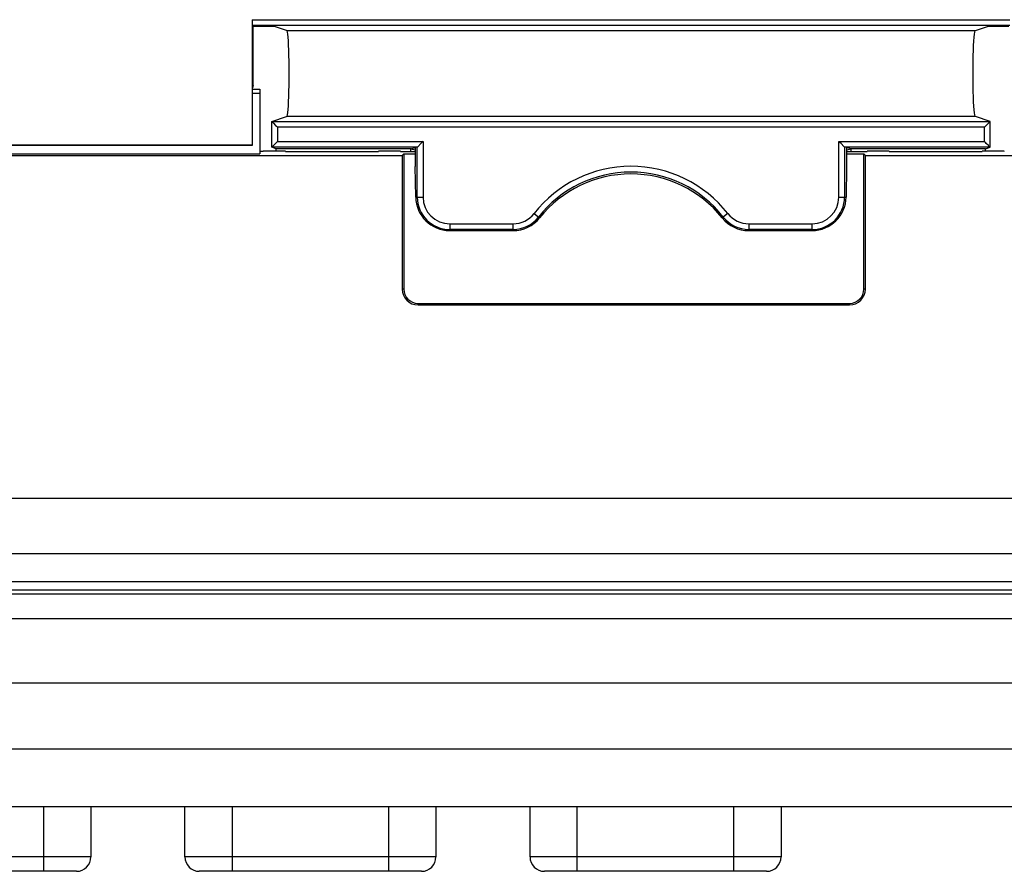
# Model space of a CAD drawing. Header units: millimetres. Extents: x -71 to 747, y -184 to 606.
# Tile 2 of 97: x 230 to 264, y -178 to -148. Entities that reach past the tile are written whole.
import ezdxf

# ---------------------------------------------------------------- set-up
doc = ezdxf.new("R2010")
doc.units = ezdxf.units.MM
doc.header["$LTSCALE"] = 30.734
doc.layers.get('0').update_dxf_attribs({"linetype": 'CONTINUOUS'})

msp = doc.modelspace()

# ---------------------------------------------------------------- linework, layer by layer
at = {"color": 7}
for p, q in [((237.598, -148.106), (263.947, -148.106)), ((237.598, -148.106), (237.598, -152.46)), ((263.944, -148.306), (237.602, -148.306)), ((237.633, -148.338), (237.602, -148.306)), ((238.377, -148.338), (237.633, -148.338)), ((237.633, -150.39), (237.633, -148.338)), ((238.797, -148.477), (238.377, -148.338)), ((238.797, -148.477), (262.748, -148.477)), ((262.749, -148.477), (263.168, -148.338)), ((263.912, -148.338), (263.168, -148.338)), ((237.633, -150.39), (237.616, -150.477)), ((237.616, -152.477), (237.616, -150.477)), ((237.616, -150.519), (237.872, -150.519)), ((237.872, -150.519), (237.872, -152.777)), ((237.616, -150.665), (237.872, -150.665)), ((238.283, -151.648), (263.262, -151.648)), ((238.283, -151.648), (238.283, -151.648)), ((238.283, -152.543), (238.283, -151.648)), ((238.284, -151.648), (238.797, -151.477)), ((262.748, -151.477), (238.797, -151.477)), ((263.261, -151.648), (262.749, -151.477)), ((263.262, -151.648), (263.262, -151.648)), ((263.262, -152.543), (263.262, -151.648)), ((263.062, -151.848), (238.483, -151.848)), ((238.483, -151.848), (238.483, -152.343)), ((263.062, -152.343), (263.062, -151.848)), ((238.483, -152.343), (243.543, -152.343)), ((243.543, -152.343), (243.543, -154.277)), ((258.002, -152.343), (263.062, -152.343)), ((258.002, -154.277), (258.002, -152.343)), ((212.272, -152.46), (237.598, -152.46)), ((212.272, -152.477), (237.616, -152.477)), ((237.616, -152.477), (237.598, -152.46)), ((237.989, -152.689), (237.872, -152.689)), ((238.756, -152.679), (237.989, -152.679)), ((237.989, -152.679), (237.989, -152.689)), ((238.283, -152.543), (238.283, -152.543)), ((243.343, -152.543), (238.283, -152.543)), ((238.44, -152.596), (238.284, -152.544)), ((243.119, -152.596), (238.44, -152.596)), ((238.44, -152.679), (238.44, -152.596)), ((238.755, -152.679), (238.756, -152.689)), ((238.756, -152.689), (241.989, -152.689)), ((242.756, -152.679), (241.989, -152.679)), ((241.989, -152.689), (241.99, -152.679)), ((242.755, -152.679), (242.756, -152.689)), ((242.756, -152.689), (243.272, -152.689)), ((243.119, -152.596), (243.272, -152.557)), ((243.119, -152.596), (243.272, -152.634)), ((243.119, -152.689), (243.119, -152.596)), ((243.272, -152.557), (243.272, -153.209)), ((243.344, -154.277), (243.344, -152.543)), ((243.468, -152.419), (243.363, -152.524)), ((258.201, -152.543), (258.201, -154.277)), ((263.262, -152.543), (258.202, -152.543)), ((258.426, -152.596), (258.272, -152.557)), ((258.272, -152.557), (258.272, -153.209)), ((258.272, -152.634), (258.426, -152.596)), ((258.272, -152.689), (258.989, -152.689)), ((263.105, -152.596), (258.426, -152.596)), ((258.426, -152.689), (258.426, -152.596)), ((259.756, -152.679), (258.989, -152.679)), ((258.989, -152.689), (258.99, -152.679)), ((259.755, -152.679), (259.756, -152.689)), ((259.756, -152.689), (262.989, -152.689)), ((263.756, -152.679), (262.989, -152.679)), ((262.989, -152.689), (262.99, -152.679)), ((263.105, -152.596), (263.261, -152.544)), ((263.105, -152.679), (263.105, -152.596)), ((263.262, -152.543), (263.262, -152.543)), ((263.756, -152.689), (263.756, -152.679)), ((212.272, -152.777), (237.872, -152.777)), ((212.272, -152.83), (242.82, -152.83)), ((242.82, -152.83), (242.872, -152.777)), ((242.82, -152.83), (242.82, -157.477)), ((242.872, -152.777), (243.272, -152.777)), ((242.872, -152.777), (242.872, -157.477)), ((258.272, -152.777), (258.872, -152.777)), ((258.925, -152.83), (258.872, -152.777)), ((258.872, -157.477), (258.872, -152.777)), ((258.925, -152.83), (289.472, -152.83)), ((258.925, -157.477), (258.925, -152.83)), ((243.289, -154.277), (243.272, -153.209)), ((258.272, -153.209), (258.256, -154.277)), ((243.289, -154.277), (243.543, -154.277)), ((258.002, -154.277), (258.256, -154.277)), ((247.406, -154.849), (247.598, -154.999)), ((254.139, -154.849), (253.947, -154.999)), ((244.472, -155.206), (246.674, -155.206)), ((244.472, -155.206), (244.472, -155.443)), ((246.674, -155.406), (244.472, -155.406)), ((246.674, -155.443), (246.674, -155.206)), ((254.871, -155.206), (257.072, -155.206)), ((254.871, -155.206), (254.871, -155.443)), ((257.072, -155.406), (254.871, -155.406)), ((257.072, -155.443), (257.072, -155.206)), ((244.472, -155.443), (246.674, -155.443)), ((254.871, -155.443), (257.072, -155.443)), ((242.872, -157.477), (242.82, -157.477)), ((258.925, -157.477), (258.872, -157.477)), ((243.372, -157.977), (258.372, -157.977)), ((243.372, -158.03), (243.372, -157.977)), ((243.372, -158.03), (258.372, -158.03)), ((258.372, -157.977), (258.372, -158.03)), ((295.471, -164.757), (206.27, -164.757)), ((295.262, -166.683), (208.08, -166.683)), ((295.262, -167.657), (208.08, -167.657)), ((208.925, -167.938), (294.582, -167.938)), ((294.607, -168.089), (208.935, -168.089)), ((294.718, -168.952), (209.011, -168.952)), ((208.328, -171.177), (294.539, -171.177)), ((294.338, -173.477), (209.407, -173.477)), ((208.674, -175.477), (295.071, -175.477)), ((230.355, -177.732), (230.355, -175.477)), ((231.992, -175.477), (231.992, -177.232)), ((235.264, -177.232), (235.264, -175.477)), ((236.901, -175.477), (236.901, -177.732)), ((242.355, -177.732), (242.355, -175.477)), ((243.992, -175.477), (243.992, -177.232)), ((247.264, -177.232), (247.264, -175.477)), ((248.901, -177.732), (248.901, -175.477)), ((254.355, -177.732), (254.355, -175.477)), ((255.992, -175.477), (255.992, -177.232)), ((231.992, -177.232), (223.264, -177.232)), ((243.992, -177.232), (235.264, -177.232)), ((255.992, -177.232), (247.264, -177.232)), ((231.492, -177.732), (223.764, -177.732)), ((243.492, -177.732), (235.764, -177.732)), ((255.492, -177.732), (247.764, -177.732))]:
    msp.add_line(p, q, dxfattribs=at)
for points in [[(238.796, -148.477), (238.808, -148.493), (238.819, -148.538), (238.829, -148.613), (238.839, -148.715), (238.848, -148.843), (238.856, -148.993), (238.863, -149.163), (238.868, -149.349), (238.872, -149.549), (238.874, -149.758), (238.875, -149.971), (238.874, -150.184), (238.872, -150.393), (238.868, -150.594), (238.863, -150.782), (238.856, -150.954), (238.848, -151.106), (238.839, -151.236), (238.829, -151.339), (238.819, -151.416), (238.808, -151.461), (238.796, -151.477)], [(262.749, -151.477), (262.737, -151.461), (262.726, -151.416), (262.716, -151.341), (262.706, -151.239), (262.697, -151.111), (262.689, -150.962), (262.682, -150.792), (262.677, -150.605), (262.673, -150.405), (262.671, -150.196), (262.67, -149.983), (262.671, -149.77), (262.673, -149.561), (262.677, -149.36), (262.682, -149.172), (262.689, -149.001), (262.697, -148.848), (262.706, -148.719), (262.716, -148.615), (262.726, -148.539), (262.737, -148.493), (262.749, -148.477)], [(238.283, -151.648), (238.286, -151.651), (238.293, -151.658), (238.305, -151.67), (238.322, -151.687), (238.341, -151.706), (238.418, -151.783)], [(238.284, -151.648), (238.283, -151.648), (238.283, -151.648), (238.283, -151.648), (238.283, -151.648), (238.283, -151.648)], [(263.24, -151.67), (263.128, -151.782), (263.096, -151.814), (263.062, -151.848)], [(263.262, -151.648), (263.259, -151.651), (263.252, -151.658), (263.24, -151.67)], [(263.262, -151.648), (263.262, -151.648), (263.262, -151.648), (263.262, -151.648), (263.262, -151.648), (263.261, -151.648)], [(238.418, -151.783), (238.449, -151.814), (238.483, -151.848)], [(238.418, -152.409), (238.449, -152.377), (238.483, -152.343)], [(243.543, -152.343), (243.504, -152.382), (243.468, -152.419)], [(258.181, -152.523), (258.078, -152.419), (258.041, -152.383), (258.002, -152.343)], [(263.127, -152.409), (263.096, -152.378), (263.062, -152.343)], [(238.283, -152.543), (238.286, -152.541), (238.293, -152.534), (238.418, -152.409)], [(238.283, -152.543), (238.283, -152.544), (238.283, -152.544), (238.283, -152.544), (238.283, -152.544), (238.284, -152.544)], [(243.363, -152.524), (243.351, -152.536), (243.344, -152.543)], [(258.201, -152.543), (258.194, -152.536), (258.181, -152.523)], [(263.262, -152.543), (263.259, -152.541), (263.252, -152.533), (263.24, -152.521), (263.223, -152.505), (263.204, -152.485), (263.127, -152.409)], [(263.261, -152.544), (263.262, -152.544), (263.262, -152.544), (263.262, -152.544), (263.262, -152.544), (263.262, -152.543)]]:
    msp.add_lwpolyline(points, dxfattribs=at)
for centre, radius, start, end in [((250.772, -157.477), 4.271, 37.9799, 142.0201), ((250.772, -157.477), 4.072, 37.9799, 142.0201), ((244.472, -154.277), 1.128, 180, 270), ((244.472, -154.277), 0.929, 180, 270), ((257.072, -154.277), 1.128, 270, 360), ((257.072, -154.277), 0.929, 270, 360), ((246.674, -154.277), 0.929, 270, 322.0201), ((246.674, -154.277), 1.128, 270, 322.0201), ((254.871, -154.277), 1.128, 217.9799, 270), ((254.871, -154.277), 0.929, 217.9799, 270), ((243.372, -157.477), 0.552, 180, 270), ((243.372, -157.477), 0.5, 180, 270), ((258.372, -157.477), 0.552, 270, 360), ((258.372, -157.477), 0.5, 270, 360), ((231.492, -177.232), 0.5, 270, 360), ((235.764, -177.232), 0.5, 180, 270), ((243.492, -177.232), 0.5, 270, 360), ((247.764, -177.232), 0.5, 180, 270), ((255.492, -177.232), 0.5, 270, 360)]:
    msp.add_arc(centre, radius, start, end, dxfattribs=at)
for centre, major_axis, ratio, start_param, end_param in [((237.602, -148.106), (0, 0.2), 0.017466, -4.712389, -3.159046), ((243.342, -152.343), (0, 0.2), 0.087489, -3.124139, -3.054326), ((258.203, -152.343), (0, 0.2), 0.087489, -3.228859, -3.159046), ((250.772, -157.54), (0, 4.067), 0.999881, 5.387366, 7.179005), ((244.472, -154.259), (0, 1.184), 0.999881, -4.696962, -3.141593), ((257.072, -154.259), (0, 1.184), 0.999881, -3.141593, -1.586224), ((246.674, -154.259), (0, 1.184), 0.999881, -3.141593, -2.245773), ((254.871, -154.259), (0, 1.184), 0.999881, -4.037412, -3.141593)]:
    msp.add_ellipse(centre, major_axis=major_axis, ratio=ratio, start_param=start_param, end_param=end_param, dxfattribs=at)

doc.saveas('drawing.dxf')
